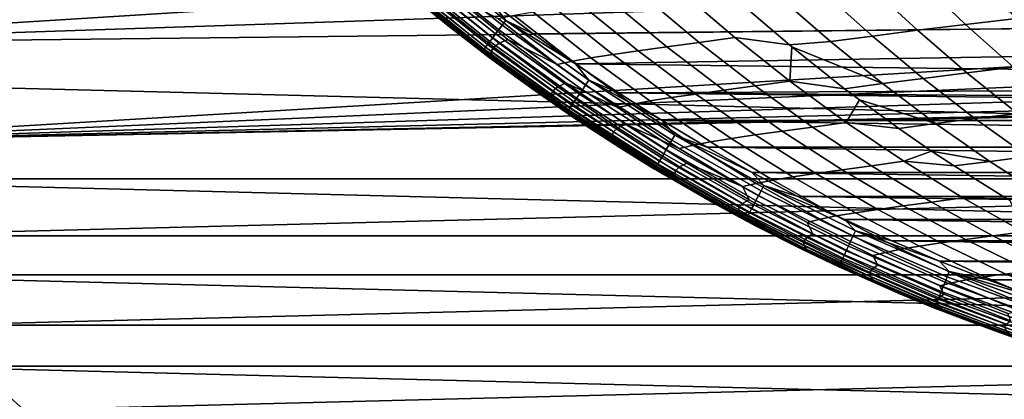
# Model space of a CAD drawing. Header units: metres. Extents: x -23 to 242, y -40 to 23.
# Tile 3 of 256: x -14.37 to -5.68, y -16.6 to -13.25. Entities that reach past the tile are written whole.
import ezdxf

# ---------------------------------------------------------------- set-up
doc = ezdxf.new("R2010")
doc.units = ezdxf.units.M
doc.layers.add('solid_10171013', color=7, linetype='CONTINUOUS')

msp = doc.modelspace()

# ---------------------------------------------------------------- linework, layer by layer
at = {"layer": 'solid_10171013'}
for points in [[(17.795063, -13.769), (-18.469526, -12.85012), (-19.096766, -11.898045), (18.469597, -12.850019)], [(-6.53327, -12.382096, 150), (-18.059151, -12.56448, 150), (-17.399603, -13.46304, 150), (-5.815754, -12.734864, 150)], [(-5.079339, -13.046075, 150), (-5.815754, -12.734864, 150), (-17.399603, -13.46304, 150)], [(-10.287962, -13.533582, 150.649994), (-10.947649, -13.005729, 214.649994), (-11.29739, -12.703109, 214.649994), (-11.005567, -12.956755, 150.649994)], [(-10.845773, -12.768631, 150.280487), (-10.138587, -13.337083, 150.280487), (-10.167009, -13.374472, 150.303665), (-10.876178, -12.804426, 150.303665)], [(-10.813667, -12.730833, 150.263641), (-10.108575, -13.297603, 150.263641), (-10.138587, -13.337083, 150.280487), (-10.845773, -12.768631, 150.280487)], [(-10.780413, -12.691683, 150.253418), (-10.077488, -13.256709, 150.253418), (-10.108575, -13.297603, 150.263641), (-10.813667, -12.730833, 150.263641)], [(-10.780413, -12.691683, 150.253418), (-10.200028, -13.096542, 150.25), (-10.077488, -13.256709, 150.253418)], [(17.074446, -14.653085), (-17.794987, -13.769098), (-18.469526, -12.85012), (17.795063, -13.769)], [(-10.904362, -12.837606, 150.332779), (-10.193356, -13.409129, 150.332779), (-10.217173, -13.440461, 150.36734), (-10.929841, -12.867603, 150.36734)], [(-10.876178, -12.804426, 150.303665), (-10.167009, -13.374472, 150.303665), (-10.193356, -13.409129, 150.332779), (-10.904362, -12.837606, 150.332779)], [(-5.969121, -12.839852, 241.355606), (-6.432816, -12.895455, 240.163696), (-6.020951, -13.290651, 239.947296), (-5.569386, -13.237021, 241.133499)], [(-10.996822, -12.94646, 150.546921), (-10.279787, -13.522828, 150.546921), (-10.285932, -13.530912, 150.598312), (-11.003395, -12.954199, 150.598312)], [(-10.985959, -12.93367, 150.497314), (-10.269632, -13.50947, 150.497314), (-10.279787, -13.522828, 150.546921), (-10.996822, -12.94646, 150.546921)], [(-10.970992, -12.91605, 150.450317), (-10.255641, -13.491065, 150.450317), (-10.269632, -13.50947, 150.497314), (-10.985959, -12.93367, 150.497314)], [(-10.952179, -12.893901, 150.406738), (-10.238054, -13.46793, 150.406738), (-10.255641, -13.491065, 150.450317), (-10.970992, -12.91605, 150.450317)], [(-10.929841, -12.867603, 150.36734), (-10.217173, -13.440461, 150.36734), (-10.238054, -13.46793, 150.406738), (-10.952179, -12.893901, 150.406738)], [(-6.432816, -12.895455, 240.163696), (-6.868323, -12.949459, 238.961746), (-6.444982, -13.342697, 238.751617), (-6.020951, -13.290651, 239.947296)], [(-11.003395, -12.954199, 150.598312), (-10.285932, -13.530912, 150.598312), (-10.287962, -13.533582, 150.649994), (-11.005567, -12.956755, 150.649994)], [(-10.287962, -13.533582, 150.649994), (-10.589484, -13.298979, 214.649994), (-10.947649, -13.005729, 214.649994)], [(-10.707397, -13.196024, 216.020721), (-10.947649, -13.005729, 214.649994), (-10.589484, -13.298979, 214.649994)], [(-10.558359, -13.01887, 223.022736), (-10.638797, -13.05233, 221.618958), (-10.136081, -13.456179, 221.552734), (-10.059617, -13.42268, 222.943588)], [(-9.624245, -13.643441, 224.272614), (-10.141696, -13.24137, 224.368683), (-10.558359, -13.01887, 223.022736), (-10.059617, -13.42268, 222.943588)], [(-8.371282, -13.449608, 232.492004), (-8.054996, -13.407375, 233.841965), (-8.526079, -13.00377, 234.022461), (-8.851796, -13.046451, 232.661743)], [(-8.526079, -13.00377, 234.022461), (-8.054996, -13.407375, 233.841965), (-7.574302, -13.471216, 235.127518), (-8.005612, -13.101748, 235.306183)], [(-7.275651, -13.001828, 237.750809), (-7.65482, -13.052531, 236.531982), (-7.210741, -13.441941, 236.336166), (-6.84155, -13.393136, 237.547546)], [(-6.868323, -12.949459, 238.961746), (-7.275651, -13.001828, 237.750809), (-6.84155, -13.393136, 237.547546), (-6.444982, -13.342697, 238.751617)], [(-4.32632, -13.31476, 150), (-5.079339, -13.046075, 150), (-17.399603, -13.46304, 150)], [(-10.690948, -13.08797, 220.215591), (-10.716121, -13.125957, 218.813904), (-10.205542, -13.529857, 218.773972), (-10.184314, -13.491852, 220.162445)], [(-10.638797, -13.05233, 221.618958), (-10.690948, -13.08797, 220.215591), (-10.184314, -13.491852, 220.162445), (-10.136081, -13.456179, 221.552734)], [(-5.079339, -13.046075, 150.25), (-4.32632, -13.31476, 150.25), (-9.835115, -13.372742, 150.25), (-10.200028, -13.096542, 150.25)], [(-10.077488, -13.256709, 150.253418), (-10.200028, -13.096542, 150.25), (-9.835115, -13.372742, 150.25)], [(-9.405963, -13.119837, 229.918289), (-9.635489, -13.152267, 228.537262), (-9.133097, -13.554605, 228.402725), (-8.909933, -13.522371, 229.771591)], [(-9.14465, -13.085073, 231.29332), (-9.405963, -13.119837, 229.918289), (-8.909933, -13.522371, 229.771591), (-8.655846, -13.487876, 231.134872)], [(-8.851796, -13.046451, 232.661743), (-9.14465, -13.085073, 231.29332), (-8.655846, -13.487876, 231.134872), (-8.371282, -13.449608, 232.492004)], [(-7.65482, -13.052531, 236.531982), (-8.005612, -13.101748, 235.306183), (-7.574302, -13.471216, 235.127518), (-7.210741, -13.441941, 236.336166)], [(-10.716121, -13.125957, 218.813904), (-10.718357, -13.1642, 217.415237), (-10.203932, -13.568103, 217.388626), (-10.205542, -13.529857, 218.773972)], [(-10.718357, -13.1642, 217.415237), (-10.707397, -13.196024, 216.020721), (-10.189775, -13.599951, 216.007523), (-10.203932, -13.568103, 217.388626)], [(-10.189775, -13.599951, 216.007523), (-10.707397, -13.196024, 216.020721), (-10.589484, -13.298979, 214.649994), (-10.223109, -13.582637, 214.649994)], [(-9.835116, -13.182078, 227.151535), (-10.002784, -13.21224, 225.761459), (-9.489818, -13.614358, 225.652283), (-9.32719, -13.584287, 227.029541)], [(-9.635489, -13.152267, 228.537262), (-9.835116, -13.182078, 227.151535), (-9.32719, -13.584287, 227.029541), (-9.133097, -13.554605, 228.402725)], [(-10.002784, -13.21224, 225.761459), (-10.141696, -13.24137, 224.368683), (-9.624245, -13.643441, 224.272614), (-9.489818, -13.614358, 225.652283)], [(-10.077488, -13.256709, 150.253418), (-9.345005, -13.782851, 150.253418), (-9.373832, -13.825368, 150.263641), (-10.108575, -13.297603, 150.263641)], [(-10.077488, -13.256709, 150.253418), (-9.835115, -13.372742, 150.25), (-9.462622, -13.638866, 150.25)], [(-10.077488, -13.256709, 150.253418), (-9.462622, -13.638866, 150.25), (-9.345005, -13.782851, 150.253418)], [(-6.020951, -13.290651, 239.947296), (-6.444982, -13.342697, 238.751617), (-6.009162, -13.718344, 238.535156), (-5.596655, -13.668558, 239.724182)], [(-5.569386, -13.237021, 241.133499), (-6.020951, -13.290651, 239.947296), (-5.596655, -13.668558, 239.724182), (-5.15729, -13.617214, 240.904282)], [(-4.32632, -13.31476, 150), (-17.399603, -13.46304, 150), (-16.694998, -14.327479, 150), (-3.559042, -13.54006, 150)], [(-9.54018, -14.070713, 150.649994), (-10.223109, -13.582637, 214.649994), (-10.589484, -13.298979, 214.649994), (-10.287962, -13.533582, 150.649994)], [(-10.167009, -13.374472, 150.303665), (-9.428019, -13.905288, 150.303665), (-9.45245, -13.941321, 150.332779), (-10.193356, -13.409129, 150.332779)], [(-10.138587, -13.337083, 150.280487), (-9.401663, -13.866415, 150.280487), (-9.428019, -13.905288, 150.303665), (-10.167009, -13.374472, 150.303665)], [(-10.108575, -13.297603, 150.263641), (-9.373832, -13.825368, 150.263641), (-9.401663, -13.866415, 150.280487), (-10.138587, -13.337083, 150.280487)], [(-4.32632, -13.31476, 150.25), (-3.559042, -13.54006, 150.25), (-9.462622, -13.638866, 150.25), (-9.835115, -13.372742, 150.25)], [(-6.444982, -13.342697, 238.751617), (-6.84155, -13.393136, 237.547546), (-6.394947, -13.766555, 237.338318), (-6.009162, -13.718344, 238.535156)], [(-10.238054, -13.46793, 150.406738), (-9.4939, -14.002456, 150.406738), (-9.510209, -14.026509, 150.450317), (-10.255641, -13.491065, 150.450317)], [(-10.217173, -13.440461, 150.36734), (-9.474537, -13.973896, 150.36734), (-9.4939, -14.002456, 150.406738), (-10.238054, -13.46793, 150.406738)], [(-10.193356, -13.409129, 150.332779), (-9.45245, -13.941321, 150.332779), (-9.474537, -13.973896, 150.36734), (-10.217173, -13.440461, 150.36734)], [(-10.136081, -13.456179, 221.552734), (-10.184314, -13.491852, 220.162445), (-9.663038, -13.875929, 220.107819), (-9.618856, -13.840355, 221.484665)], [(-10.059617, -13.42268, 222.943588), (-10.136081, -13.456179, 221.552734), (-9.618856, -13.840355, 221.484665), (-9.546498, -13.80694, 222.862244)], [(-9.092315, -14.024631, 224.17395), (-9.624245, -13.643441, 224.272614), (-10.059617, -13.42268, 222.943588), (-9.546498, -13.80694, 222.862244)], [(-8.371282, -13.449608, 232.492004), (-8.655846, -13.487876, 231.134872), (-8.153227, -13.870562, 230.97197), (-7.87709, -13.832896, 232.317459)], [(-7.87709, -13.832896, 232.317459), (-7.570378, -13.791405, 233.656265), (-8.054996, -13.407375, 233.841965), (-8.371282, -13.449608, 232.492004)], [(-8.054996, -13.407375, 233.841965), (-7.570378, -13.791405, 233.656265), (-7.552632, -13.489091, 235.118546), (-7.574302, -13.471216, 235.127518)], [(-7.574302, -13.471216, 235.127518), (-7.552632, -13.489091, 235.118546), (-6.754153, -13.813174, 236.134781), (-7.210741, -13.441941, 236.336166)], [(-6.84155, -13.393136, 237.547546), (-7.210741, -13.441941, 236.336166), (-6.754153, -13.813174, 236.134781), (-6.394947, -13.766555, 237.338318)], [(-2.780181, -13.721169, 150), (-3.559042, -13.54006, 150), (-16.694998, -14.327479, 150)], [(-10.285932, -13.530912, 150.598312), (-9.538298, -14.067937, 150.598312), (-9.54018, -14.070713, 150.649994), (-10.287962, -13.533582, 150.649994)], [(-10.279787, -13.522828, 150.546921), (-9.532599, -14.059532, 150.546921), (-9.538298, -14.067937, 150.598312), (-10.285932, -13.530912, 150.598312)], [(-10.269632, -13.50947, 150.497314), (-9.523183, -14.045644, 150.497314), (-9.532599, -14.059532, 150.546921), (-10.279787, -13.522828, 150.546921)], [(-10.255641, -13.491065, 150.450317), (-9.510209, -14.026509, 150.450317), (-9.523183, -14.045644, 150.497314), (-10.269632, -13.50947, 150.497314)], [(-10.184314, -13.491852, 220.162445), (-10.205542, -13.529857, 218.773972), (-9.680183, -13.913804, 218.73291), (-9.663038, -13.875929, 220.107819)], [(-10.205542, -13.529857, 218.773972), (-10.203932, -13.568103, 217.388626), (-9.674589, -13.9519, 217.361267), (-9.680183, -13.913804, 218.73291)], [(-3.559042, -13.54006, 150.25), (-2.780181, -13.721169, 150.25), (-9.462622, -13.638866, 150.25)], [(-9.133097, -13.554605, 228.402725), (-9.32719, -13.584287, 227.029541), (-8.805049, -13.96586, 226.904205), (-8.616622, -13.936449, 228.264481)], [(-8.909933, -13.522371, 229.771591), (-9.133097, -13.554605, 228.402725), (-8.616622, -13.936449, 228.264481), (-8.399953, -13.904585, 229.620819)], [(-8.655846, -13.487876, 231.134872), (-8.909933, -13.522371, 229.771591), (-8.399953, -13.904585, 229.620819), (-8.153227, -13.870562, 230.97197)], [(-7.570378, -13.791405, 233.656265), (-7.086834, -13.858257, 234.925598), (-7.552632, -13.489091, 235.118546)], [(-7.552632, -13.489091, 235.118546), (-7.086834, -13.858257, 234.925598), (-6.754153, -13.813174, 236.134781)], [(-9.54018, -14.070713, 150.649994), (-9.848745, -13.856486, 214.649994), (-10.223109, -13.582637, 214.649994)], [(-9.657109, -13.983641, 215.993942), (-10.189775, -13.599951, 216.007523), (-10.223109, -13.582637, 214.649994), (-9.848745, -13.856486, 214.649994)], [(-10.203932, -13.568103, 217.388626), (-10.189775, -13.599951, 216.007523), (-9.657109, -13.983641, 215.993942), (-9.674589, -13.9519, 217.361267)], [(-9.489818, -13.614358, 225.652283), (-9.624245, -13.643441, 224.272614), (-9.092315, -14.024631, 224.17395), (-8.962505, -13.99571, 225.540146)], [(-9.32719, -13.584287, 227.029541), (-9.489818, -13.614358, 225.652283), (-8.962505, -13.99571, 225.540146), (-8.805049, -13.96586, 226.904205)], [(-2.780181, -13.721169, 150.25), (-1.992386, -13.857494, 150.25), (-9.083187, -13.894444, 150.25), (-9.462622, -13.638866, 150.25)], [(-9.345005, -13.782851, 150.253418), (-9.462622, -13.638866, 150.25), (-9.083187, -13.894444, 150.25)], [(-1.992386, -13.857494, 150), (-2.780181, -13.721169, 150), (-16.694998, -14.327479, 150)], [(-6.009162, -13.718344, 238.535156), (-6.394947, -13.766555, 237.338318), (-5.936445, -14.121475, 237.123444), (-5.561434, -14.075768, 238.312637)], [(-5.596655, -13.668558, 239.724182), (-6.009162, -13.718344, 238.535156), (-5.561434, -14.075768, 238.312637), (-5.160461, -14.028528, 239.494614)], [(17.074446, -14.653085), (-17.074366, -14.653179), (-17.794987, -13.769098)], [(-9.546498, -13.80694, 222.862244), (-9.618856, -13.840355, 221.484665), (-9.087927, -14.204305, 221.414856), (-9.019805, -14.171098, 222.778824)], [(-8.546773, -14.384339, 224.072861), (-9.092315, -14.024631, 224.17395), (-9.546498, -13.80694, 222.862244), (-9.019805, -14.171098, 222.778824)], [(-9.345005, -13.782851, 150.253418), (-8.585112, -14.268566, 150.253418), (-8.611594, -14.312581, 150.263641), (-9.373832, -13.825368, 150.263641)], [(-9.345005, -13.782851, 150.253418), (-9.083187, -13.894444, 150.25), (-8.696584, -14.139631, 150.25)], [(-9.345005, -13.782851, 150.253418), (-8.696584, -14.139631, 150.25), (-8.585112, -14.268566, 150.253418)], [(-7.370021, -14.195701, 232.138367), (-7.072995, -14.155242, 233.465698), (-7.570378, -13.791405, 233.656265), (-7.87709, -13.832896, 232.317459)], [(-7.570378, -13.791405, 233.656265), (-7.072995, -14.155242, 233.465698), (-6.957042, -13.956163, 234.871841), (-7.086834, -13.858257, 234.925598)], [(-6.754153, -13.813174, 236.134781), (-7.086834, -13.858257, 234.925598), (-6.957042, -13.956163, 234.871841), (-6.2857, -14.165643, 235.928131)], [(-6.394947, -13.766555, 237.338318), (-6.754153, -13.813174, 236.134781), (-6.2857, -14.165643, 235.928131), (-5.936445, -14.121475, 237.123444)], [(-1.198118, -13.948631, 150), (-1.992386, -13.857494, 150), (-16.694998, -14.327479, 150)], [(-8.764416, -14.566572, 150.649994), (-9.466955, -14.120083, 214.649994), (-9.848745, -13.856486, 214.649994), (-9.54018, -14.070713, 150.649994)], [(-9.657109, -13.983641, 215.993942), (-9.848745, -13.856486, 214.649994), (-9.466955, -14.120083, 214.649994)], [(-9.663038, -13.875929, 220.107819), (-9.680183, -13.913804, 218.73291), (-9.140847, -14.277232, 218.690826), (-9.127921, -14.239642, 220.051804)], [(-9.618856, -13.840355, 221.484665), (-9.663038, -13.875929, 220.107819), (-9.127921, -14.239642, 220.051804), (-9.087927, -14.204305, 221.414856)], [(-9.401663, -13.866415, 150.280487), (-8.637161, -14.355074, 150.280487), (-8.661375, -14.395317, 150.303665), (-9.428019, -13.905288, 150.303665)], [(-9.373832, -13.825368, 150.263641), (-8.611594, -14.312581, 150.263641), (-8.637161, -14.355074, 150.280487), (-9.401663, -13.866415, 150.280487)], [(-1.992386, -13.857494, 150.25), (-1.198118, -13.948631, 150.25), (-9.083187, -13.894444, 150.25)], [(-0.399854, -13.994287, 150.25), (8.696584, -14.13963, 150.25), (-8.696584, -14.139631, 150.25), (-9.083187, -13.894444, 150.25)], [(-1.198118, -13.948631, 150.25), (-0.399854, -13.994287, 150.25), (-9.083187, -13.894444, 150.25)], [(-8.153227, -13.870562, 230.97197), (-8.399953, -13.904585, 229.620819), (-7.876863, -14.26587, 229.466217), (-7.637617, -14.23252, 230.804886)], [(-7.87709, -13.832896, 232.317459), (-8.153227, -13.870562, 230.97197), (-7.637617, -14.23252, 230.804886), (-7.370021, -14.195701, 232.138367)], [(-0.399854, -13.994287, 150), (-1.198118, -13.948631, 150), (-16.694998, -14.327479, 150)], [(-9.680183, -13.913804, 218.73291), (-9.674589, -13.9519, 217.361267), (-9.131128, -14.315011, 217.333221), (-9.140847, -14.277232, 218.690826)], [(-9.674589, -13.9519, 217.361267), (-9.657109, -13.983641, 215.993942), (-9.11019, -14.346506, 215.980026), (-9.131128, -14.315011, 217.333221)], [(-9.657109, -13.983641, 215.993942), (-9.466955, -14.120083, 214.649994), (-9.078114, -14.373164, 214.649994), (-9.11019, -14.346506, 215.980026)], [(-9.474537, -13.973896, 150.36734), (-8.70411, -14.466344, 150.36734), (-8.721899, -14.495909, 150.406738), (-9.4939, -14.002456, 150.406738)], [(-9.45245, -13.941321, 150.332779), (-8.68382, -14.43262, 150.332779), (-8.70411, -14.466344, 150.36734), (-9.474537, -13.973896, 150.36734)], [(-9.428019, -13.905288, 150.303665), (-8.661375, -14.395317, 150.303665), (-8.68382, -14.43262, 150.332779), (-9.45245, -13.941321, 150.332779)], [(-8.805049, -13.96586, 226.904205), (-8.962505, -13.99571, 225.540146), (-8.421712, -14.355696, 225.425217), (-8.269555, -14.326197, 226.775742)], [(-8.616622, -13.936449, 228.264481), (-8.805049, -13.96586, 226.904205), (-8.269555, -14.326197, 226.775742), (-8.086918, -14.297195, 228.122757)], [(-8.399953, -13.904585, 229.620819), (-8.616622, -13.936449, 228.264481), (-8.086918, -14.297195, 228.122757), (-7.876863, -14.26587, 229.466217)], [(-7.072995, -14.155242, 233.465698), (-6.609893, -14.207914, 234.728043), (-6.957042, -13.956163, 234.871841)], [(-6.957042, -13.956163, 234.871841), (-6.609893, -14.207914, 234.728043), (-6.2857, -14.165643, 235.928131)], [(0.399854, -13.994287, 150), (-16.694998, -14.327479, 150), (-15.947903, -15.154652, 150), (16.694983, -14.327498, 150)], [(0.399854, -13.994287, 150), (-0.399854, -13.994287, 150), (-16.694998, -14.327479, 150)], [(-9.538298, -14.067937, 150.598312), (-8.762687, -14.563698, 150.598312), (-8.764416, -14.566572, 150.649994), (-9.54018, -14.070713, 150.649994)], [(-9.532599, -14.059532, 150.546921), (-8.757451, -14.554997, 150.546921), (-8.762687, -14.563698, 150.598312), (-9.538298, -14.067937, 150.598312)], [(-9.523183, -14.045644, 150.497314), (-8.7488, -14.54062, 150.497314), (-8.757451, -14.554997, 150.546921), (-9.532599, -14.059532, 150.546921)], [(-9.510209, -14.026509, 150.450317), (-8.736881, -14.52081, 150.450317), (-8.7488, -14.54062, 150.497314), (-9.523183, -14.045644, 150.497314)], [(-9.4939, -14.002456, 150.406738), (-8.721899, -14.495909, 150.406738), (-8.736881, -14.52081, 150.450317), (-9.510209, -14.026509, 150.450317)], [(-8.962505, -13.99571, 225.540146), (-9.092315, -14.024631, 224.17395), (-8.546773, -14.384339, 224.072861), (-8.421712, -14.355696, 225.425217)], [(-5.561434, -14.075768, 238.312637), (-5.936445, -14.121475, 237.123444), (-5.46665, -14.457289, 236.903183), (-5.102365, -14.414341, 238.084351)], [(-8.764416, -14.566572, 150.649994), (-9.078114, -14.373164, 214.649994), (-9.466955, -14.120083, 214.649994)], [(8.696584, -14.13963, 150.25), (8.303534, -14.373981, 150.25), (-8.696584, -14.139631, 150.25)], [(8.303534, -14.373981, 150.25), (-8.303534, -14.373981, 150.25), (-8.696584, -14.139631, 150.25)], [(-8.585112, -14.268566, 150.253418), (-8.696584, -14.139631, 150.25), (-8.303534, -14.373981, 150.25)], [(-6.850875, -14.537409, 231.955032), (-6.563617, -14.498274, 233.270523), (-7.072995, -14.155242, 233.465698), (-7.370021, -14.195701, 232.138367)], [(-7.072995, -14.155242, 233.465698), (-6.563617, -14.498274, 233.270523), (-6.318905, -14.407992, 234.607529), (-6.609893, -14.207914, 234.728043)], [(-5.936445, -14.121475, 237.123444), (-6.2857, -14.165643, 235.928131), (-5.806023, -14.498754, 235.716507), (-5.46665, -14.457289, 236.903183)], [(-9.127921, -14.239642, 220.051804), (-9.140847, -14.277232, 218.690826), (-8.588329, -14.619573, 218.647766), (-8.579763, -14.582431, 219.994492)], [(-9.087927, -14.204305, 221.414856), (-9.127921, -14.239642, 220.051804), (-8.579763, -14.582431, 219.994492), (-8.544093, -14.547472, 221.343445)], [(-9.019805, -14.171098, 222.778824), (-9.087927, -14.204305, 221.414856), (-8.544093, -14.547472, 221.343445), (-8.480341, -14.514599, 222.693466)], [(-7.98849, -14.72197, 223.969482), (-8.546773, -14.384339, 224.072861), (-9.019805, -14.171098, 222.778824), (-8.480341, -14.514599, 222.693466)], [(-7.637617, -14.23252, 230.804886), (-7.876863, -14.26587, 229.466217), (-7.341506, -14.605618, 229.308029), (-7.109838, -14.573139, 230.633896)], [(-7.370021, -14.195701, 232.138367), (-7.637617, -14.23252, 230.804886), (-7.109838, -14.573139, 230.633896), (-6.850875, -14.537409, 231.955032)], [(-6.2857, -14.165643, 235.928131), (-6.609893, -14.207914, 234.728043), (-6.318905, -14.407992, 234.607529), (-5.806023, -14.498754, 235.716507)], [(-15.947903, -15.154652, 150), (15.947886, -15.15467, 150), (16.694983, -14.327498, 150)], [(-9.140847, -14.277232, 218.690826), (-9.131128, -14.315011, 217.333221), (-8.574347, -14.656859, 217.30452), (-8.588329, -14.619573, 218.647766)], [(-9.131128, -14.315011, 217.333221), (-9.11019, -14.346506, 215.980026), (-8.549815, -14.687957, 215.96579), (-8.574347, -14.656859, 217.30452)], [(-8.611594, -14.312581, 150.263641), (-7.824097, -14.757812, 150.263641), (-7.847326, -14.801627, 150.280487), (-8.637161, -14.355074, 150.280487)], [(-8.585112, -14.268566, 150.253418), (-7.800036, -14.712428, 150.253418), (-7.824097, -14.757812, 150.263641), (-8.611594, -14.312581, 150.263641)], [(-8.585112, -14.268566, 150.253418), (-8.303534, -14.373981, 150.25), (-7.904167, -14.597392, 150.25)], [(-8.585112, -14.268566, 150.253418), (-7.904167, -14.597392, 150.25), (-7.800036, -14.712428, 150.253418)], [(-8.269555, -14.326197, 226.775742), (-8.421712, -14.355696, 225.425217), (-7.868306, -14.693714, 225.307693), (-7.72157, -14.664693, 226.644348)], [(-8.086918, -14.297195, 228.122757), (-8.269555, -14.326197, 226.775742), (-7.72157, -14.664693, 226.644348), (-7.544837, -14.636237, 227.977783)], [(-7.876863, -14.26587, 229.466217), (-8.086918, -14.297195, 228.122757), (-7.544837, -14.636237, 227.977783), (-7.341506, -14.605618, 229.308029)], [(-8.549815, -14.687957, 215.96579), (-9.11019, -14.346506, 215.980026), (-9.078114, -14.373164, 214.649994), (-8.682489, -14.615552, 214.649994)], [(-7.962944, -15.019705, 150.649994), (-8.682489, -14.615552, 214.649994), (-9.078114, -14.373164, 214.649994), (-8.764416, -14.566572, 150.649994)], [(-8.661375, -14.395317, 150.303665), (-7.869326, -14.843122, 150.303665), (-7.889718, -14.881586, 150.332779), (-8.68382, -14.43262, 150.332779)], [(-8.637161, -14.355074, 150.280487), (-7.847326, -14.801627, 150.280487), (-7.869326, -14.843122, 150.303665), (-8.661375, -14.395317, 150.303665)], [(-8.421712, -14.355696, 225.425217), (-8.546773, -14.384339, 224.072861), (-7.98849, -14.72197, 223.969482), (-7.868306, -14.693714, 225.307693)], [(7.904167, -14.597392, 150.25), (-7.904167, -14.597392, 150.25), (-8.303534, -14.373981, 150.25)], [(8.303534, -14.373981, 150.25), (7.904167, -14.597392, 150.25), (-8.303534, -14.373981, 150.25)], [(-6.563617, -14.498274, 233.270523), (-6.121132, -14.538486, 234.525604), (-6.318905, -14.407992, 234.607529)], [(-6.318905, -14.407992, 234.607529), (-6.121132, -14.538486, 234.525604), (-5.806023, -14.498754, 235.716507)], [(-8.721899, -14.495909, 150.406738), (-7.924315, -14.946844, 150.406738), (-7.937927, -14.972519, 150.450317), (-8.736881, -14.52081, 150.450317)], [(-8.70411, -14.466344, 150.36734), (-7.908153, -14.916358, 150.36734), (-7.924315, -14.946844, 150.406738), (-8.721899, -14.495909, 150.406738)], [(-8.68382, -14.43262, 150.332779), (-7.889718, -14.881586, 150.332779), (-7.908153, -14.916358, 150.36734), (-8.70411, -14.466344, 150.36734)], [(-6.320452, -14.857406, 231.767731), (-6.043014, -14.819883, 233.07106), (-6.563617, -14.498274, 233.270523), (-6.850875, -14.537409, 231.955032)], [(-6.563617, -14.498274, 233.270523), (-6.043014, -14.819883, 233.07106), (-5.658322, -14.827142, 234.333923), (-6.121132, -14.538486, 234.525604)], [(-5.806023, -14.498754, 235.716507), (-6.121132, -14.538486, 234.525604), (-5.658322, -14.827142, 234.333923), (-5.315763, -14.81192, 235.500168)], [(-5.46665, -14.457289, 236.903183), (-5.806023, -14.498754, 235.716507), (-5.315763, -14.81192, 235.500168), (-4.986165, -14.773385, 236.677826)], [(-8.762687, -14.563698, 150.598312), (-7.961372, -15.016742, 150.598312), (-7.962944, -15.019705, 150.649994), (-8.764416, -14.566572, 150.649994)], [(-8.757451, -14.554997, 150.546921), (-7.956616, -15.007771, 150.546921), (-7.961372, -15.016742, 150.598312), (-8.762687, -14.563698, 150.598312)], [(-8.7488, -14.54062, 150.497314), (-7.948756, -14.992945, 150.497314), (-7.956616, -15.007771, 150.546921), (-8.757451, -14.554997, 150.546921)], [(-8.736881, -14.52081, 150.450317), (-7.937927, -14.972519, 150.450317), (-7.948756, -14.992945, 150.497314), (-8.7488, -14.54062, 150.497314)], [(-8.579763, -14.582431, 219.994492), (-8.588329, -14.619573, 218.647766), (-8.023429, -14.940258, 218.60379), (-8.019365, -14.903733, 219.935974)], [(-8.544093, -14.547472, 221.343445), (-8.579763, -14.582431, 219.994492), (-8.019365, -14.903733, 219.935974), (-7.988156, -14.869299, 221.270523)], [(-8.480341, -14.514599, 222.693466), (-8.544093, -14.547472, 221.343445), (-7.988156, -14.869299, 221.270523), (-7.928908, -14.83689, 222.606308)], [(-7.98849, -14.72197, 223.969482), (-8.480341, -14.514599, 222.693466), (-7.928908, -14.83689, 222.606308)], [(7.498634, -14.809806, 150.25), (-7.498634, -14.809806, 150.25), (-7.904167, -14.597392, 150.25)], [(-7.800036, -14.712428, 150.253418), (-7.904167, -14.597392, 150.25), (-7.498634, -14.809806, 150.25)], [(7.904167, -14.597392, 150.25), (7.498634, -14.809806, 150.25), (-7.904167, -14.597392, 150.25)], [(-7.109838, -14.573139, 230.633896), (-7.341506, -14.605618, 229.308029), (-6.794721, -14.92322, 229.146515), (-6.570713, -14.891808, 230.459259)], [(-6.850875, -14.537409, 231.955032), (-7.109838, -14.573139, 230.633896), (-6.570713, -14.891808, 230.459259), (-6.320452, -14.857406, 231.767731)], [(17.074446, -14.653085), (16.310373, -15.499056), (-17.074366, -14.653179)], [(16.310373, -15.499056), (-16.310287, -15.499146), (-17.074366, -14.653179)], [(-7.962944, -15.019705, 150.649994), (-8.280556, -14.846966, 214.649994), (-8.682489, -14.615552, 214.649994)], [(-7.976777, -15.007404, 215.951233), (-8.549815, -14.687957, 215.96579), (-8.682489, -14.615552, 214.649994), (-8.280556, -14.846966, 214.649994)], [(-8.588329, -14.619573, 218.647766), (-8.574347, -14.656859, 217.30452), (-8.005039, -14.976868, 217.275208), (-8.023429, -14.940258, 218.60379)], [(-8.574347, -14.656859, 217.30452), (-8.549815, -14.687957, 215.96579), (-7.976777, -15.007404, 215.951233), (-8.005039, -14.976868, 217.275208)], [(-7.72157, -14.664693, 226.644348), (-7.868306, -14.693714, 225.307693), (-7.303154, -15.009166, 225.187775), (-7.161957, -14.980747, 226.510269)], [(-7.544837, -14.636237, 227.977783), (-7.72157, -14.664693, 226.644348), (-7.161957, -14.980747, 226.510269), (-6.991235, -14.952971, 227.829803)], [(-7.341506, -14.605618, 229.308029), (-7.544837, -14.636237, 227.977783), (-6.991235, -14.952971, 227.829803), (-6.794721, -14.92322, 229.146515)], [(-7.868306, -14.693714, 225.307693), (-7.98849, -14.72197, 223.969482), (-7.418334, -15.036921, 223.864014), (-7.303154, -15.009166, 225.187775)], [(-7.98849, -14.72197, 223.969482), (-7.928908, -14.83689, 222.606308), (-7.366308, -15.137419, 222.517471), (-7.418334, -15.036921, 223.864014)], [(-7.824097, -14.757812, 150.263641), (-7.01365, -15.159757, 150.263641), (-7.034473, -15.204765, 150.280487), (-7.847326, -14.801627, 150.280487)], [(-7.800036, -14.712428, 150.253418), (-6.992082, -15.113137, 150.253418), (-7.01365, -15.159757, 150.263641), (-7.824097, -14.757812, 150.263641)], [(-7.800036, -14.712428, 150.253418), (-7.498634, -14.809806, 150.25), (-7.087683, -15.010818, 150.25)], [(-7.800036, -14.712428, 150.253418), (-7.087683, -15.010818, 150.25), (-6.992082, -15.113137, 150.253418)], [(-7.138115, -15.428782, 150.649994), (-7.87263, -15.06724, 214.649994), (-8.280556, -14.846966, 214.649994), (-7.962944, -15.019705, 150.649994)], [(-7.976777, -15.007404, 215.951233), (-8.280556, -14.846966, 214.649994), (-7.87263, -15.06724, 214.649994)], [(-7.928908, -14.83689, 222.606308), (-7.988156, -14.869299, 221.270523), (-7.420919, -15.169231, 221.196213), (-7.366308, -15.137419, 222.517471)], [(-7.869326, -14.843122, 150.303665), (-7.054194, -15.247391, 150.303665), (-7.072474, -15.286901, 150.332779), (-7.889718, -14.881586, 150.332779)], [(-7.847326, -14.801627, 150.280487), (-7.034473, -15.204765, 150.280487), (-7.054194, -15.247391, 150.303665), (-7.869326, -14.843122, 150.303665)], [(7.087683, -15.010818, 150.25), (-7.087683, -15.010818, 150.25), (-7.498634, -14.809806, 150.25)], [(7.498634, -14.809806, 150.25), (7.087683, -15.010818, 150.25), (-7.498634, -14.809806, 150.25)], [(-6.320452, -14.857406, 231.767731), (-6.570713, -14.891808, 230.459259), (-6.021067, -15.187916, 230.281235), (-5.779551, -15.15508, 231.576752)], [(-5.779551, -15.15508, 231.576752), (-5.511955, -15.119458, 232.867584), (-6.043014, -14.819883, 233.07106), (-6.320452, -14.857406, 231.767731)], [(-6.043014, -14.819883, 233.07106), (-5.511955, -15.119458, 232.867584), (-5.621968, -14.84885, 234.318863), (-5.658322, -14.827142, 234.333923)], [(-8.019365, -14.903733, 219.935974), (-8.023429, -14.940258, 218.60379), (-7.446946, -15.23872, 218.558975), (-7.447526, -15.20299, 219.876343)], [(-8.023429, -14.940258, 218.60379), (-8.005039, -14.976868, 217.275208), (-7.424006, -15.274459, 217.245346), (-7.446946, -15.23872, 218.558975)], [(-7.988156, -14.869299, 221.270523), (-8.019365, -14.903733, 219.935974), (-7.447526, -15.20299, 219.876343), (-7.420919, -15.169231, 221.196213)], [(-7.924315, -14.946844, 150.406738), (-7.103487, -15.353936, 150.406738), (-7.11569, -15.380312, 150.450317), (-7.937927, -14.972519, 150.450317)], [(-7.908153, -14.916358, 150.36734), (-7.088999, -15.322621, 150.36734), (-7.103487, -15.353936, 150.406738), (-7.924315, -14.946844, 150.406738)], [(-7.889718, -14.881586, 150.332779), (-7.072474, -15.286901, 150.332779), (-7.088999, -15.322621, 150.36734), (-7.908153, -14.916358, 150.36734)], [(-6.794721, -14.92322, 229.146515), (-6.991235, -14.952971, 227.829803), (-6.426964, -15.246793, 227.679047), (-6.23735, -15.218069, 228.981949)], [(-6.570713, -14.891808, 230.459259), (-6.794721, -14.92322, 229.146515), (-6.23735, -15.218069, 228.981949), (-6.021067, -15.187916, 230.281235)], [(-8.005039, -14.976868, 217.275208), (-7.976777, -15.007404, 215.951233), (-7.391873, -15.304262, 215.936401), (-7.424006, -15.274459, 217.245346)], [(-7.391873, -15.304262, 215.936401), (-7.976777, -15.007404, 215.951233), (-7.87263, -15.06724, 214.649994), (-7.458877, -15.276294, 214.649994)], [(-7.961372, -15.016742, 150.598312), (-7.136706, -15.425738, 150.598312), (-7.138115, -15.428782, 150.649994), (-7.962944, -15.019705, 150.649994)], [(-7.956616, -15.007771, 150.546921), (-7.132443, -15.416523, 150.546921), (-7.136706, -15.425738, 150.598312), (-7.961372, -15.016742, 150.598312)], [(-7.948756, -14.992945, 150.497314), (-7.125397, -15.401294, 150.497314), (-7.132443, -15.416523, 150.546921), (-7.956616, -15.007771, 150.546921)], [(-7.937927, -14.972519, 150.450317), (-7.11569, -15.380312, 150.450317), (-7.125397, -15.401294, 150.497314), (-7.948756, -14.992945, 150.497314)], [(-7.303154, -15.009166, 225.187775), (-7.418334, -15.036921, 223.864014), (-6.837175, -15.328612, 223.756622), (-6.727122, -15.301463, 225.065659)], [(-7.161957, -14.980747, 226.510269), (-7.303154, -15.009166, 225.187775), (-6.727122, -15.301463, 225.065659), (-6.591577, -15.273765, 226.373688)], [(-6.991235, -14.952971, 227.829803), (-7.161957, -14.980747, 226.510269), (-6.591577, -15.273765, 226.373688), (-6.426964, -15.246793, 227.679047)], [(6.671064, -15.200546, 150.25), (-6.671064, -15.200546, 150.25), (-7.087683, -15.010818, 150.25)], [(-6.992082, -15.113137, 150.253418), (-7.087683, -15.010818, 150.25), (-6.671064, -15.200546, 150.25)], [(7.087683, -15.010818, 150.25), (6.671064, -15.200546, 150.25), (-7.087683, -15.010818, 150.25)], [(-7.138115, -15.428782, 150.649994), (-7.458877, -15.276294, 214.649994), (-7.87263, -15.06724, 214.649994)], [(-7.418334, -15.036921, 223.864014), (-7.366308, -15.137419, 222.517471), (-6.79335, -15.415698, 222.427109), (-6.837175, -15.328612, 223.756622)], [(-6.992082, -15.113137, 150.253418), (-6.163619, -15.469516, 150.253418), (-6.182631, -15.517236, 150.263641), (-7.01365, -15.159757, 150.263641)], [(-6.992082, -15.113137, 150.253418), (-6.671064, -15.200546, 150.25), (-6.249506, -15.378675, 150.25)], [(-6.992082, -15.113137, 150.253418), (-6.249506, -15.378675, 150.25), (-6.163619, -15.469516, 150.253418)], [(-5.22898, -15.430145, 231.382355), (-4.971221, -15.396675, 232.660416), (-5.511955, -15.119458, 232.867584), (-5.779551, -15.15508, 231.576752)], [(-15.947903, -15.154652, 150), (-15.159747, -15.943087, 150), (15.947886, -15.15467, 150)], [(-15.159747, -15.943087, 150), (15.159729, -15.943104, 150), (15.947886, -15.15467, 150)], [(-7.420919, -15.169231, 221.196213), (-7.447526, -15.20299, 219.876343), (-6.865067, -15.479742, 219.815674), (-6.843194, -15.446798, 221.120605)], [(-7.447526, -15.20299, 219.876343), (-7.446946, -15.23872, 218.558975), (-6.85971, -15.514515, 218.513382), (-6.865067, -15.479742, 219.815674)], [(-7.366308, -15.137419, 222.517471), (-7.420919, -15.169231, 221.196213), (-6.843194, -15.446798, 221.120605), (-6.79335, -15.415698, 222.427109)], [(-7.034473, -15.204765, 150.280487), (-6.200987, -15.563305, 150.280487), (-6.218371, -15.606936, 150.303665), (-7.054194, -15.247391, 150.303665)], [(-7.01365, -15.159757, 150.263641), (-6.182631, -15.517236, 150.263641), (-6.200987, -15.563305, 150.280487), (-7.034473, -15.204765, 150.280487)], [(6.249506, -15.378675, 150.25), (-6.249506, -15.378675, 150.25), (-6.671064, -15.200546, 150.25)], [(6.671064, -15.200546, 150.25), (6.249506, -15.378675, 150.25), (-6.671064, -15.200546, 150.25)], [(-6.021067, -15.187916, 230.281235), (-6.23735, -15.218069, 228.981949), (-5.670241, -15.489945, 228.814545), (-5.461729, -15.461211, 230.100128)], [(-5.779551, -15.15508, 231.576752), (-6.021067, -15.187916, 230.281235), (-5.461729, -15.461211, 230.100128), (-5.22898, -15.430145, 231.382355)], [(-6.292349, -15.792604, 150.649994), (-7.039531, -15.47401, 214.649994), (-7.458877, -15.276294, 214.649994), (-7.138115, -15.428782, 150.649994)], [(-6.795966, -15.578097, 215.92131), (-7.391873, -15.304262, 215.936401), (-7.458877, -15.276294, 214.649994), (-7.039531, -15.47401, 214.649994)], [(-7.446946, -15.23872, 218.558975), (-7.424006, -15.274459, 217.245346), (-6.832093, -15.549199, 217.214951), (-6.85971, -15.514515, 218.513382)], [(-7.424006, -15.274459, 217.245346), (-7.391873, -15.304262, 215.936401), (-6.795966, -15.578097, 215.92131), (-6.832093, -15.549199, 217.214951)], [(-7.072474, -15.286901, 150.332779), (-6.234485, -15.647378, 150.332779), (-6.249053, -15.68394, 150.36734), (-7.088999, -15.322621, 150.36734)], [(-7.054194, -15.247391, 150.303665), (-6.218371, -15.606936, 150.303665), (-6.234485, -15.647378, 150.332779), (-7.072474, -15.286901, 150.332779)], [(-6.591577, -15.273765, 226.373688), (-6.727122, -15.301463, 225.065659), (-6.1411, -15.570445, 224.941513), (-6.011305, -15.54357, 226.234833)], [(-6.426964, -15.246793, 227.679047), (-6.591577, -15.273765, 226.373688), (-6.011305, -15.54357, 226.234833), (-5.852889, -15.51751, 227.525726)], [(-6.23735, -15.218069, 228.981949), (-6.426964, -15.246793, 227.679047), (-5.852889, -15.51751, 227.525726), (-5.670241, -15.489945, 228.814545)], [(-7.11569, -15.380312, 150.450317), (-6.272581, -15.74299, 150.450317), (-6.281138, -15.764467, 150.497314), (-7.125397, -15.401294, 150.497314)], [(-7.103487, -15.353936, 150.406738), (-6.261824, -15.715994, 150.406738), (-6.272581, -15.74299, 150.450317), (-7.11569, -15.380312, 150.450317)], [(-7.088999, -15.322621, 150.36734), (-6.249053, -15.68394, 150.36734), (-6.261824, -15.715994, 150.406738), (-7.103487, -15.353936, 150.406738)], [(-6.727122, -15.301463, 225.065659), (-6.837175, -15.328612, 223.756622), (-6.245913, -15.596891, 223.647461), (-6.1411, -15.570445, 224.941513)], [(-6.837175, -15.328612, 223.756622), (-6.79335, -15.415698, 222.427109), (-6.210886, -15.6717, 222.335342), (-6.245913, -15.596891, 223.647461)], [(5.823255, -15.545077, 150.25), (-5.823255, -15.545077, 150.25), (-6.249506, -15.378675, 150.25)], [(-6.163619, -15.469516, 150.253418), (-6.249506, -15.378675, 150.25), (-5.823255, -15.545077, 150.25)], [(6.249506, -15.378675, 150.25), (5.823255, -15.545077, 150.25), (-6.249506, -15.378675, 150.25)], [(-7.136706, -15.425738, 150.598312), (-6.291107, -15.789489, 150.598312), (-6.292349, -15.792604, 150.649994), (-7.138115, -15.428782, 150.649994)], [(-7.132443, -15.416523, 150.546921), (-6.287349, -15.780056, 150.546921), (-6.291107, -15.789489, 150.598312), (-7.136706, -15.425738, 150.598312)], [(-7.125397, -15.401294, 150.497314), (-6.281138, -15.764467, 150.497314), (-6.287349, -15.780056, 150.546921), (-7.132443, -15.416523, 150.546921)], [(-6.843194, -15.446798, 221.120605), (-6.865067, -15.479742, 219.815674), (-6.272872, -15.733883, 219.754074), (-6.255848, -15.701935, 221.043839)], [(-6.79335, -15.415698, 222.427109), (-6.843194, -15.446798, 221.120605), (-6.255848, -15.701935, 221.043839), (-6.210886, -15.6717, 222.335342)], [(16.310373, -15.499056), (15.504307, -16.30541), (-16.310287, -15.499146)], [(15.504307, -16.30541), (-15.504216, -16.305496), (-16.310287, -15.499146)], [(-6.292349, -15.792604, 150.649994), (-6.614932, -15.660226, 214.649994), (-7.039531, -15.47401, 214.649994)], [(-6.795966, -15.578097, 215.92131), (-7.039531, -15.47401, 214.649994), (-6.614932, -15.660226, 214.649994)], [(-6.865067, -15.479742, 219.815674), (-6.85971, -15.514515, 218.513382), (-6.262628, -15.767481, 218.467087), (-6.272872, -15.733883, 219.754074)], [(-6.85971, -15.514515, 218.513382), (-6.832093, -15.549199, 217.214951), (-6.230222, -15.80087, 217.184097), (-6.262628, -15.767481, 218.467087)], [(-6.832093, -15.549199, 217.214951), (-6.795966, -15.578097, 215.92131), (-6.189991, -15.82865, 215.905991), (-6.230222, -15.80087, 217.184097)], [(-6.182631, -15.517236, 150.263641), (-5.333478, -15.829199, 150.263641), (-5.349313, -15.876195, 150.280487), (-6.200987, -15.563305, 150.280487)], [(-6.163619, -15.469516, 150.253418), (-5.317076, -15.78052, 150.253418), (-5.333478, -15.829199, 150.263641), (-6.182631, -15.517236, 150.263641)], [(-6.163619, -15.469516, 150.253418), (-5.823255, -15.545077, 150.25), (-5.392366, -15.699753, 150.25)], [(-6.163619, -15.469516, 150.253418), (-5.392366, -15.699753, 150.25), (-5.317076, -15.78052, 150.253418)], [(-6.011305, -15.54357, 226.234833), (-6.1411, -15.570445, 224.941513), (-5.545997, -15.816483, 224.815536), (-5.422039, -15.790621, 226.093903)], [(-5.852889, -15.51751, 227.525726), (-6.011305, -15.54357, 226.234833), (-5.422039, -15.790621, 226.093903), (-5.269889, -15.765657, 227.370102)], [(-5.670241, -15.489945, 228.814545), (-5.852889, -15.51751, 227.525726), (-5.269889, -15.765657, 227.370102), (-5.094261, -15.739441, 228.644562)], [(5.392366, -15.699753, 150.25), (-5.392366, -15.699753, 150.25), (-5.823255, -15.545077, 150.25)], [(5.823255, -15.545077, 150.25), (5.392366, -15.699753, 150.25), (-5.823255, -15.545077, 150.25)], [(-6.795966, -15.578097, 215.92131), (-6.614932, -15.660226, 214.649994), (-6.18533, -15.834826, 214.649994), (-6.189991, -15.82865, 215.905991)], [(-6.1411, -15.570445, 224.941513), (-6.245913, -15.596891, 223.647461), (-5.645473, -15.84203, 223.536713), (-5.545997, -15.816483, 224.815536)], [(-6.245913, -15.596891, 223.647461), (-6.210886, -15.6717, 222.335342), (-5.619787, -15.905586, 222.242294), (-5.645473, -15.84203, 223.536713)], [(-6.218371, -15.606936, 150.303665), (-5.364309, -15.920702, 150.303665), (-5.37821, -15.961958, 150.332779), (-6.234485, -15.647378, 150.332779)], [(-6.200987, -15.563305, 150.280487), (-5.349313, -15.876195, 150.280487), (-5.364309, -15.920702, 150.303665), (-6.218371, -15.606936, 150.303665)], [(-5.428126, -16.110104, 150.649994), (-6.18533, -15.834826, 214.649994), (-6.614932, -15.660226, 214.649994), (-6.292349, -15.792604, 150.649994)], [(-6.255848, -15.701935, 221.043839), (-6.272872, -15.733883, 219.754074), (-5.671844, -15.965376, 219.69162), (-5.659769, -15.934704, 220.966019)], [(-6.261824, -15.715994, 150.406738), (-5.401794, -16.031954, 150.406738), (-5.411073, -16.059492, 150.450317), (-6.272581, -15.74299, 150.450317)], [(-6.249053, -15.68394, 150.36734), (-5.390777, -15.999255, 150.36734), (-5.401794, -16.031954, 150.406738), (-6.261824, -15.715994, 150.406738)], [(-6.210886, -15.6717, 222.335342), (-6.255848, -15.701935, 221.043839), (-5.659769, -15.934704, 220.966019), (-5.619787, -15.905586, 222.242294)], [(-6.234485, -15.647378, 150.332779), (-5.37821, -15.961958, 150.332779), (-5.390777, -15.999255, 150.36734), (-6.249053, -15.68394, 150.36734)], [(-6.291107, -15.789489, 150.598312), (-5.427055, -16.106926, 150.598312), (-5.428126, -16.110104, 150.649994), (-6.292349, -15.792604, 150.649994)], [(-6.287349, -15.780056, 150.546921), (-5.423813, -16.097303, 150.546921), (-5.427055, -16.106926, 150.598312), (-6.291107, -15.789489, 150.598312)], [(-6.281138, -15.764467, 150.497314), (-5.418455, -16.081402, 150.497314), (-5.423813, -16.097303, 150.546921), (-6.287349, -15.780056, 150.546921)], [(-6.272581, -15.74299, 150.450317), (-5.411073, -16.059492, 150.450317), (-5.418455, -16.081402, 150.497314), (-6.281138, -15.764467, 150.497314)], [(-6.272872, -15.733883, 219.754074), (-6.262628, -15.767481, 218.467087), (-5.656612, -15.997494, 218.420151), (-5.671844, -15.965376, 219.69162)], [(-6.262628, -15.767481, 218.467087), (-6.230222, -15.80087, 217.184097), (-5.619324, -16.029278, 217.152802), (-5.656612, -15.997494, 218.420151)], [(-6.230222, -15.80087, 217.184097), (-6.189991, -15.82865, 215.905991), (-5.57489, -16.05567, 215.890457), (-5.619324, -16.029278, 217.152802)], [(-5.57489, -16.05567, 215.890457), (-6.189991, -15.82865, 215.905991), (-6.18533, -15.834826, 214.649994), (-5.750979, -15.997695, 214.649994)], [(-5.428126, -16.110104, 150.649994), (-5.750979, -15.997695, 214.649994), (-6.18533, -15.834826, 214.649994)], [(-14.398282, -16.77199, 149.994522), (-14.332414, -16.690754, 150), (-15.159747, -15.943087, 150), (-15.229289, -16.021202, 149.994522)], [(-15.159747, -15.943087, 150), (-14.332414, -16.690754, 150), (15.159729, -15.943104, 150)], [(-14.332414, -16.690754, 150), (14.332395, -16.690769, 150), (15.159729, -15.943104, 150)], [(-4.547982, -16.38035, 150.649994), (-5.312373, -16.148643, 214.649994), (-5.750979, -15.997695, 214.649994), (-5.428126, -16.110104, 150.649994)], [(-5.57489, -16.05567, 215.890457), (-5.750979, -15.997695, 214.649994), (-5.312373, -16.148643, 214.649994)], [(15.504307, -16.30541), (14.658173, -17.070068), (-15.504216, -16.305496)], [(14.658173, -17.070068), (-14.658078, -17.07015), (-15.504216, -16.305496)]]:
    msp.add_3dface(points, dxfattribs=at)

doc.saveas('drawing.dxf')
